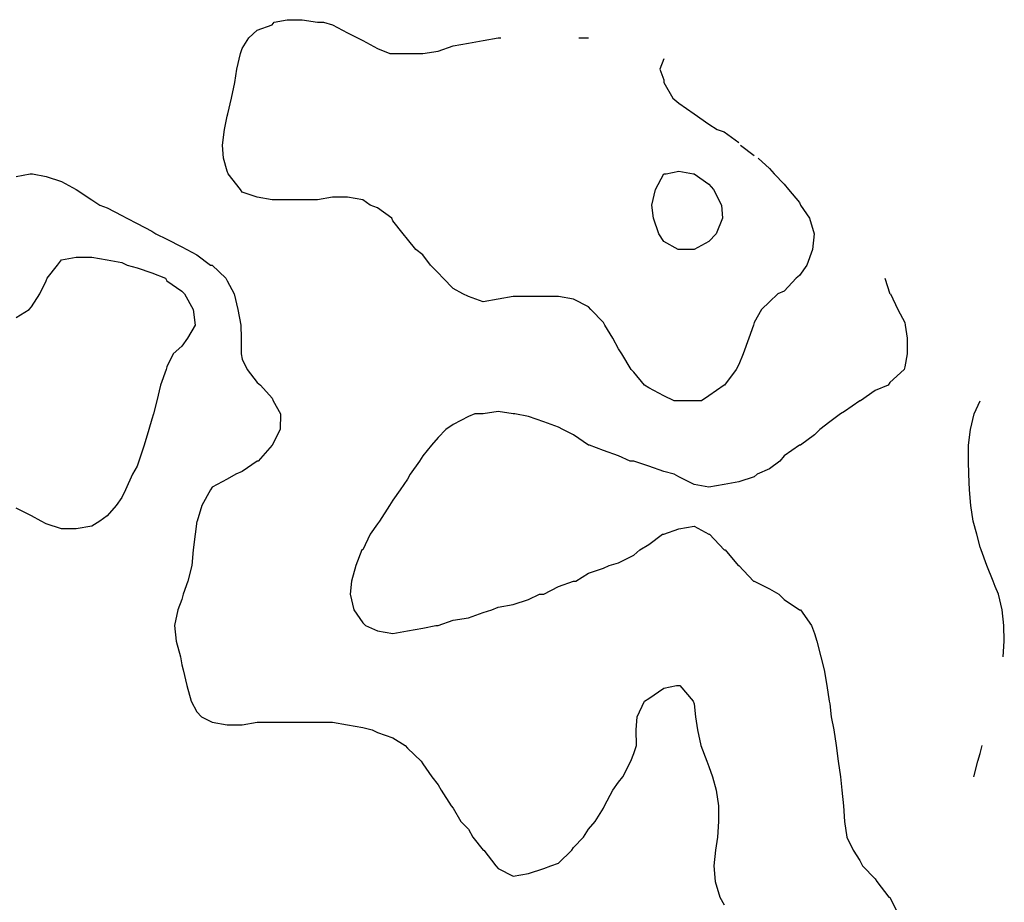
# Model space of a CAD drawing. Extents: x 628896 to 629881, y 4519193 to 4520125.
# Tile 12 of 13: x 629333 to 629522, y 4519803 to 4519972. Entities that reach past the tile are written whole.
import ezdxf

# ---------------------------------------------------------------- set-up
doc = ezdxf.new("R2010")
doc.units = 0

msp = doc.modelspace()

# ---------------------------------------------------------------- linework, layer by layer
at = {"layer": 'GSLAYER', "linetype": 'CONTINUOUS', "flags": 128}
for points in [[(629474.4375, 4519945.5), (629476.625, 4519943.5), (629477.5, 4519942.5), (629479.4375, 4519940.5), (629480.25, 4519939.5), (629482.375, 4519937), (629482.5625, 4519936.5), (629484.25, 4519934), (629485.125, 4519931), (629484.8125, 4519928), (629483.75, 4519925), (629482.375, 4519923), (629481.6875, 4519922.5), (629479.4375, 4519920), (629478.1875, 4519919.5), (629476.625, 4519918), (629475.0625, 4519916.5), (629473.6875, 4519914), (629473.5625, 4519913.5), (629472.625, 4519911), (629471.5625, 4519908), (629470.75, 4519906), (629470.25, 4519905), (629468, 4519902), (629467.9375, 4519902), (629465, 4519900), (629463.5625, 4519899), (629462.1875, 4519899), (629459.25, 4519899), (629458.375, 4519899), (629456.375, 4519900), (629453.5, 4519901.5), (629452.6875, 4519902), (629450.625, 4519904.5), (629450.125, 4519905), (629448.3125, 4519908), (629447.6875, 4519909), (629446.625, 4519911), (629445.0625, 4519913.5), (629444.8125, 4519914), (629442.375, 4519916.5), (629441.9375, 4519917), (629439.0625, 4519918.5), (629436.1875, 4519919), (629433.375, 4519919), (629430.4375, 4519919), (629427.5, 4519919), (629424.625, 4519918.5), (629421.75, 4519918), (629418.9375, 4519919), (629417.875, 4519919.5), (629416, 4519920.5), (629414.125, 4519922.5), (629413.1875, 4519923.5), (629411.6875, 4519925), (629410.25, 4519927), (629408.875, 4519928), (629407.3125, 4519930), (629406.4375, 4519931), (629404.5, 4519933.5), (629404.3125, 4519934), (629401.5625, 4519936), (629400.125, 4519936.5), (629398.75, 4519937.5), (629395.8125, 4519938), (629392.9375, 4519938), (629390.0625, 4519937.5), (629387.125, 4519937.5), (629384.25, 4519937.5), (629381.375, 4519937.5), (629378.5, 4519938), (629375.625, 4519939), (629375.3125, 4519939.5), (629372.9375, 4519942.5), (629372.75, 4519943), (629372.0625, 4519945.5), (629371.875, 4519948), (629372.25, 4519951), (629372.75, 4519953.5), (629372.875, 4519954), (629373.5625, 4519957), (629374.25, 4519960), (629374.625, 4519962.5), (629375.3125, 4519965.5), (629375.625, 4519966.5), (629376.9375, 4519968.5), (629378.5, 4519970), (629381.375, 4519971), (629381.75, 4519971.5), (629384.25, 4519972), (629387.125, 4519972), (629390.0625, 4519971.5), (629391.1875, 4519971.5), (629392.9375, 4519971), (629395.8125, 4519969.5), (629397.6875, 4519968.5), (629398.75, 4519968), (629401.5625, 4519966.5), (629403.875, 4519965.5), (629404.5, 4519965.5), (629407.3125, 4519965.5), (629409.1875, 4519965.5), (629410.25, 4519965.5), (629413.1875, 4519966), (629416, 4519967), (629418.9375, 4519967.5), (629421.75, 4519968), (629424.625, 4519968.5), (629425.1875, 4519968.5)], [(629440.125, 4519968.5), (629441.9375, 4519968.5)], [(629456.375, 4519964.5), (629455.625, 4519962.5), (629456.375, 4519960.5), (629456.375, 4519960), (629458.0625, 4519957), (629459.25, 4519956), (629462.1875, 4519954), (629462.1875, 4519954), (629465, 4519952), (629466.5625, 4519951), (629467.9375, 4519950.5), (629470.75, 4519948.5)], [(629471.0625, 4519948), (629473.6875, 4519946)], [(629332.375, 4519942), (629335.0625, 4519942.5), (629335.3125, 4519942.5), (629335.5, 4519942.5), (629338.125, 4519942), (629341.0625, 4519941), (629343.875, 4519939.5), (629346.8125, 4519937.5), (629348.375, 4519936.5), (629349.75, 4519936), (629352.5625, 4519934.5), (629353.5625, 4519934), (629355.5, 4519933), (629358.3125, 4519931.5), (629359.125, 4519931), (629361.1875, 4519930), (629364.0625, 4519928.5), (629365.0625, 4519928), (629366.9375, 4519927), (629369.5625, 4519925), (629369.875, 4519925), (629372.5, 4519922.5), (629372.75, 4519922), (629374.125, 4519919.5), (629374.8125, 4519916.5), (629375.375, 4519913.5), (629375.4375, 4519911), (629375.4375, 4519908), (629375.625, 4519907), (629376.5625, 4519905), (629378.5, 4519902.5), (629379.125, 4519902), (629381.375, 4519899.5), (629381.5625, 4519899), (629383, 4519896.5), (629382.9375, 4519893.5), (629381.375, 4519890.5), (629378.6875, 4519887.5), (629378.5, 4519887.5), (629375.625, 4519885.5), (629374.4375, 4519885), (629372.75, 4519884), (629369.875, 4519882.5), (629369.5625, 4519882), (629367.875, 4519879), (629367, 4519876), (629366.9375, 4519876), (629366.625, 4519873.5), (629366.25, 4519870.5), (629366, 4519867.5), (629365.25, 4519864.5), (629364.3125, 4519862), (629364.0625, 4519861), (629363.3125, 4519859), (629362.6875, 4519856), (629363, 4519853), (629363.8125, 4519850), (629364.0625, 4519848.5), (629364.3125, 4519847.5), (629365.0625, 4519844.5), (629365.875, 4519841.5), (629366.9375, 4519839.5), (629367.8125, 4519838.5), (629369.875, 4519837.5), (629372.75, 4519837), (629375.625, 4519837), (629378.5, 4519837.5), (629381.375, 4519837.5), (629384.25, 4519837.5), (629387.125, 4519837.5), (629390.0625, 4519837.5), (629392.9375, 4519837.5), (629395.8125, 4519837), (629398.75, 4519836.5), (629400.5, 4519836), (629401.5625, 4519835.5), (629404.5, 4519834.5), (629406.8125, 4519833), (629407.3125, 4519832.5), (629409.875, 4519830), (629410.25, 4519829.5), (629411.9375, 4519827), (629413.1875, 4519825.5), (629413.75, 4519824.5), (629415.625, 4519821.5), (629416, 4519821), (629417.5, 4519818.5), (629418.9375, 4519817), (629419.8125, 4519815.5), (629421.75, 4519813), (629421.875, 4519813), (629424.1875, 4519810), (629424.625, 4519809.5), (629427.5, 4519808), (629430.4375, 4519808.5), (629433.375, 4519809.5), (629434.75, 4519810), (629436.1875, 4519810.5), (629438.75, 4519813), (629439.0625, 4519813.5), (629441, 4519815.5), (629441.9375, 4519817), (629443.25, 4519818.5), (629444.8125, 4519821), (629445, 4519821.5), (629446.625, 4519824.5), (629447.6875, 4519826), (629448.5, 4519827), (629450.0625, 4519830), (629450.625, 4519831.5), (629451.125, 4519833), (629451.0625, 4519836), (629451.25, 4519838.5), (629452.6875, 4519841.5), (629453.5, 4519842), (629456.375, 4519844), (629458.8125, 4519844.5), (629459.25, 4519844.5), (629459.4375, 4519844.5), (629462, 4519841.5), (629462.1875, 4519841), (629462.4375, 4519838.5), (629462.8125, 4519836), (629463.4375, 4519833), (629464.625, 4519830), (629465, 4519829), (629465.6875, 4519827), (629466.375, 4519824.5), (629466.8125, 4519821.5), (629466.8125, 4519818.5), (629466.625, 4519815.5), (629466.25, 4519813), (629465.9375, 4519810), (629466.1875, 4519807), (629467.0625, 4519804), (629467.9375, 4519802.5)], [(629459.125, 4519928), (629456.375, 4519929.5), (629455.4375, 4519931), (629454.375, 4519934), (629454.0625, 4519936.5), (629454.75, 4519939.5), (629456.375, 4519942.5), (629456.8125, 4519942.5), (629459.25, 4519943), (629462.0625, 4519942.5), (629462.1875, 4519942.5), (629465, 4519940.5), (629465.875, 4519939.5), (629467.4375, 4519936.5), (629467.625, 4519934), (629466.375, 4519931), (629465, 4519929.5), (629462.1875, 4519928), (629462.1875, 4519928), (629459.25, 4519928), (629459.125, 4519928)], [(629332.375, 4519915), (629334.875, 4519916.5), (629335.3125, 4519917), (629336.875, 4519919.5), (629338.125, 4519922), (629338.3125, 4519922.5), (629340.25, 4519925), (629341.0625, 4519926), (629343.875, 4519926.5), (629346.8125, 4519926.5), (629349.75, 4519926), (629352.5625, 4519925.5), (629353.625, 4519925), (629355.5, 4519924.5), (629358.3125, 4519923.5), (629360.9375, 4519922.5), (629361.1875, 4519922), (629364.0625, 4519920), (629364.5625, 4519919.5), (629366.25, 4519916.5), (629366.625, 4519913.5), (629365.1875, 4519911), (629364.0625, 4519909.5), (629362.4375, 4519908), (629361.1875, 4519905.5), (629361.0625, 4519905), (629360, 4519902), (629359.3125, 4519899), (629358.625, 4519896.5), (629358.3125, 4519895.5), (629357.75, 4519893.5), (629356.875, 4519890.5), (629355.8125, 4519887.5), (629355.5, 4519886.5), (629354.625, 4519885), (629353.3125, 4519882), (629352.5625, 4519880.5), (629351.5, 4519879), (629349.75, 4519877), (629348.375, 4519876), (629346.8125, 4519875), (629343.875, 4519874.5), (629341.0625, 4519874.5), (629338.125, 4519875.5), (629337.125, 4519876), (629335.3125, 4519877), (629332.375, 4519878.5)], [(629498.6875, 4519922.5), (629499.625, 4519919.5)], [(629499.75, 4519919.5), (629501.1875, 4519916.5), (629502.5, 4519914), (629502.5625, 4519913.5), (629502.9375, 4519911), (629502.9375, 4519908), (629502.5, 4519905.5), (629502.375, 4519905), (629499.625, 4519902.5), (629499.3125, 4519902), (629496.8125, 4519901), (629494, 4519899), (629493.875, 4519899), (629490.9375, 4519897), (629490.1875, 4519896.5), (629488.125, 4519895), (629486.25, 4519893.5), (629485.1875, 4519892.5), (629482.5625, 4519890.5), (629482.375, 4519890.5), (629479.4375, 4519888.5), (629478.5625, 4519887.5), (629476.625, 4519886), (629474.25, 4519885), (629473.6875, 4519884.5), (629470.75, 4519883.5), (629467.9375, 4519883), (629465, 4519882.5), (629462.1875, 4519883), (629459.25, 4519884.5), (629458.375, 4519885), (629456.375, 4519885.5), (629453.5, 4519886.5), (629450.625, 4519887.5), (629449.9375, 4519887.5), (629447.6875, 4519888.5), (629444.8125, 4519889.5), (629442.125, 4519890.5), (629441.9375, 4519890.5), (629439.0625, 4519892.5), (629437, 4519893.5), (629436.1875, 4519894), (629433.375, 4519895), (629430.4375, 4519896), (629427.8125, 4519896.5), (629427.5, 4519896.5), (629424.625, 4519897), (629421.75, 4519896.5), (629420.1875, 4519896.5), (629418.9375, 4519896), (629416, 4519894.5), (629414.625, 4519893.5), (629413.1875, 4519892), (629411.875, 4519890.5), (629410.25, 4519888.5), (629409.5625, 4519887.5), (629407.8125, 4519885), (629407.3125, 4519884), (629405.875, 4519882), (629404.5, 4519880), (629403.8125, 4519879), (629401.9375, 4519876), (629401.5625, 4519875.5), (629400.125, 4519873.5), (629398.75, 4519870.5), (629398.5625, 4519870.5), (629397.375, 4519867.5), (629396.5625, 4519864.5), (629396.3125, 4519862), (629397, 4519859), (629398.75, 4519856.5), (629399.25, 4519856), (629401.5625, 4519855), (629404.5, 4519854.5), (629407.3125, 4519855), (629410.25, 4519855.5), (629412.6875, 4519856), (629413.1875, 4519856), (629416, 4519857), (629418.9375, 4519857.5), (629421.75, 4519858.5), (629423.4375, 4519859), (629424.625, 4519859.5), (629427.5, 4519860), (629430.4375, 4519861), (629432.5625, 4519862), (629433.375, 4519862), (629436.1875, 4519863.5), (629439.0625, 4519864.5), (629439.5, 4519864.5), (629441.9375, 4519866), (629444.8125, 4519867), (629445.875, 4519867.5), (629447.6875, 4519868), (629450.625, 4519869.5), (629451.75, 4519870.5), (629453.5, 4519871.5), (629456.125, 4519873.5), (629456.375, 4519873.5), (629459.25, 4519874.5), (629462.1875, 4519875), (629465, 4519873.5), (629465.125, 4519873.5), (629467.9375, 4519870.5), (629468.125, 4519870.5), (629470.625, 4519867.5), (629470.75, 4519867.5), (629473.5625, 4519864.5), (629473.6875, 4519864.5), (629476.625, 4519863), (629478.375, 4519862), (629479.4375, 4519861), (629482.375, 4519859), (629482.5625, 4519859), (629484.625, 4519856), (629485.1875, 4519854.5), (629485.6875, 4519853), (629486.4375, 4519850), (629487.0625, 4519847.5), (629487.5625, 4519844.5), (629488, 4519841.5), (629488.125, 4519841), (629488.4375, 4519838.5), (629488.9375, 4519836), (629489.375, 4519833), (629489.75, 4519830), (629490.1875, 4519827), (629490.4375, 4519824.5), (629490.75, 4519821.5), (629490.9375, 4519818.5), (629491.4375, 4519815.5), (629492.625, 4519813), (629493.875, 4519811), (629494.4375, 4519810), (629496.8125, 4519807.5), (629497.125, 4519807), (629499.4375, 4519804), (629499.625, 4519804), (629501.125, 4519801)], [(629521.375, 4519850), (629521.5625, 4519853), (629521.5, 4519856), (629521.125, 4519859), (629520.4375, 4519862), (629519.8125, 4519863.5), (629519.4375, 4519864.5), (629518.1875, 4519867.5), (629517.125, 4519870.5), (629516.9375, 4519871), (629516.3125, 4519873.5), (629515.625, 4519876), (629515.125, 4519879), (629514.875, 4519882), (629514.75, 4519885), (629514.6875, 4519887.5), (629514.6875, 4519890.5), (629515.0625, 4519893.5), (629515.8125, 4519896.5), (629516.9375, 4519899)], [(629515.75, 4519827), (629516.5, 4519830), (629516.9375, 4519831.5), (629517.3125, 4519833)]]:
    msp.add_lwpolyline(points, dxfattribs=at)

doc.saveas('drawing.dxf')
